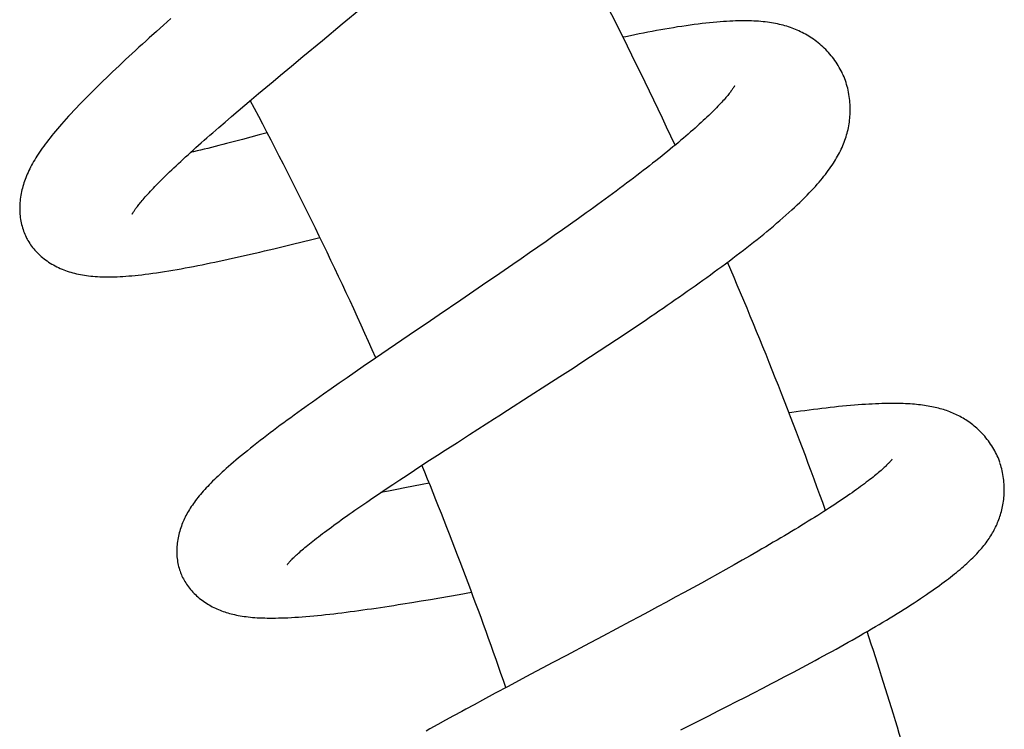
# Model space of a CAD drawing. Header units: millimetres. Extents: x 117 to 1320, y -43 to 1845.
# Tile 102 of 106: x 1226 to 1273, y 1687 to 1720. Entities that reach past the tile are written whole.
import ezdxf

# ---------------------------------------------------------------- set-up
doc = ezdxf.new("R2010")
doc.units = ezdxf.units.MM
doc.header["$LTSCALE"] = 65.395
doc.layers.get('0').update_dxf_attribs({"linetype": 'CONTINUOUS'})

msp = doc.modelspace()

# ---------------------------------------------------------------- linework, layer by layer
at = {"color": 7, "linetype": 'Continuous'}
for p, q in [((1241.663, 1720.275), (1242.615, 1721.066)), ((1233.23, 1720.222), (1232.891, 1719.918)), ((1233.574, 1720.528), (1233.23, 1720.222)), ((1232.891, 1719.918), (1232.559, 1719.617)), ((1239.27, 1718.29), (1239.807, 1718.736)), ((1238.743, 1717.851), (1239.27, 1718.29)), ((1238.054, 1717.275), (1238.396, 1717.561)), ((1238.396, 1717.561), (1238.743, 1717.851)), ((1237.386, 1716.713), (1237.717, 1716.992)), ((1237.717, 1716.992), (1238.054, 1717.275)), ((1237.061, 1716.438), (1237.386, 1716.713)), ((1236.433, 1715.904), (1236.743, 1716.168)), ((1236.743, 1716.168), (1237.061, 1716.438)), ((1235.839, 1715.391), (1236.132, 1715.645)), ((1236.132, 1715.645), (1236.433, 1715.904)), ((1235.555, 1715.144), (1235.839, 1715.391)), ((1238.121, 1715.14), (1237.745, 1715.038)), ((1236.958, 1714.827), (1236.579, 1714.727)), ((1237.347, 1714.931), (1236.958, 1714.827)), ((1237.745, 1715.038), (1237.347, 1714.931)), ((1253.166, 1711.357), (1252.798, 1711.093)), ((1252.798, 1711.093), (1252.424, 1710.826)), ((1252.046, 1710.557), (1251.663, 1710.287)), ((1252.424, 1710.826), (1252.046, 1710.557)), ((1239.319, 1709.884), (1239.772, 1709.995)), ((1239.772, 1709.995), (1240.23, 1710.109)), ((1240.23, 1710.109), (1240.605, 1710.202)), ((1251.277, 1710.016), (1250.887, 1709.743)), ((1251.663, 1710.287), (1251.277, 1710.016)), ((1238.427, 1709.668), (1238.87, 1709.774)), ((1238.87, 1709.774), (1239.319, 1709.884)), ((1250.887, 1709.743), (1250.494, 1709.47)), ((1250.098, 1709.195), (1249.698, 1708.919)), ((1250.494, 1709.47), (1250.098, 1709.195)), ((1249.296, 1708.642), (1248.891, 1708.363)), ((1249.698, 1708.919), (1249.296, 1708.642)), ((1248.891, 1708.363), (1248.483, 1708.084)), ((1247.868, 1707.664), (1247.252, 1707.245)), ((1248.483, 1708.084), (1247.868, 1707.664)), ((1254.998, 1705.656), (1255.402, 1705.926)), ((1255.402, 1705.926), (1255.803, 1706.196)), ((1244.819, 1705.591), (1243.824, 1704.913)), ((1254.185, 1705.117), (1254.592, 1705.386)), ((1254.592, 1705.386), (1254.998, 1705.656)), ((1243.824, 1704.913), (1243.233, 1704.509)), ((1253.776, 1704.848), (1254.185, 1705.117)), ((1243.233, 1704.509), (1242.649, 1704.109)), ((1252.955, 1704.31), (1253.366, 1704.579)), ((1253.366, 1704.579), (1253.776, 1704.848)), ((1242.649, 1704.109), (1242.265, 1703.844)), ((1251.925, 1703.641), (1252.544, 1704.042)), ((1252.544, 1704.042), (1252.955, 1704.31)), ((1241.885, 1703.582), (1241.512, 1703.322)), ((1242.265, 1703.844), (1241.885, 1703.582)), ((1251.304, 1703.24), (1251.925, 1703.641)), ((1241.144, 1703.065), (1240.782, 1702.811)), ((1241.512, 1703.322), (1241.144, 1703.065)), ((1250.478, 1702.708), (1251.304, 1703.24)), ((1240.782, 1702.811), (1240.425, 1702.559)), ((1249.454, 1702.05), (1250.478, 1702.708)), ((1247.088, 1700.531), (1247.665, 1700.902)), ((1246.521, 1700.166), (1247.088, 1700.531)), ((1245.781, 1699.686), (1246.149, 1699.925)), ((1246.149, 1699.925), (1246.521, 1700.166)), ((1245.065, 1699.219), (1245.42, 1699.451)), ((1245.42, 1699.451), (1245.781, 1699.686)), ((1244.378, 1698.768), (1244.718, 1698.991)), ((1244.718, 1698.991), (1245.065, 1699.219)), ((1243.726, 1698.334), (1244.048, 1698.549)), ((1244.048, 1698.549), (1244.378, 1698.768)), ((1244.618, 1698.382), (1244.228, 1698.307)), ((1245.016, 1698.46), (1244.618, 1698.382)), ((1245.423, 1698.54), (1245.016, 1698.46)), ((1245.761, 1698.608), (1245.423, 1698.54)), ((1242.816, 1697.719), (1243.11, 1697.92)), ((1243.11, 1697.92), (1243.414, 1698.125)), ((1243.414, 1698.125), (1243.726, 1698.334)), ((1243.847, 1698.235), (1243.475, 1698.166)), ((1244.228, 1698.307), (1243.847, 1698.235)), ((1260.901, 1695.186), (1260.524, 1694.971)), ((1260.142, 1694.755), (1259.755, 1694.537)), ((1260.524, 1694.971), (1260.142, 1694.755)), ((1259.364, 1694.319), (1258.97, 1694.1)), ((1259.755, 1694.537), (1259.364, 1694.319)), ((1258.598, 1693.895), (1258.193, 1693.673)), ((1258.97, 1694.1), (1258.598, 1693.895)), ((1246.265, 1693.2), (1246.715, 1693.277)), ((1246.715, 1693.277), (1247.171, 1693.356)), ((1247.171, 1693.356), (1247.763, 1693.46)), ((1257.783, 1693.448), (1257.368, 1693.222)), ((1258.193, 1693.673), (1257.783, 1693.448)), ((1244.947, 1692.98), (1245.381, 1693.051)), ((1245.381, 1693.051), (1245.82, 1693.124)), ((1245.82, 1693.124), (1246.265, 1693.2)), ((1256.948, 1692.995), (1256.525, 1692.766)), ((1257.368, 1693.222), (1256.948, 1692.995)), ((1256.099, 1692.537), (1255.67, 1692.307)), ((1256.525, 1692.766), (1256.099, 1692.537)), ((1255.241, 1692.077), (1254.595, 1691.733)), ((1255.67, 1692.307), (1255.241, 1692.077)), ((1253.949, 1691.389), (1253.09, 1690.933)), ((1254.595, 1691.733), (1253.949, 1691.389)), ((1262.535, 1689.481), (1262.947, 1689.698)), ((1250.322, 1689.466), (1249.488, 1689.022)), ((1261.497, 1688.938), (1261.913, 1689.155)), ((1248.874, 1688.694), (1248.271, 1688.37)), ((1249.488, 1689.022), (1248.874, 1688.694)), ((1260.674, 1688.514), (1261.079, 1688.722)), ((1261.079, 1688.722), (1261.497, 1688.938)), ((1247.876, 1688.157), (1247.487, 1687.946)), ((1248.271, 1688.37), (1247.876, 1688.157)), ((1259.825, 1688.081), (1260.259, 1688.302)), ((1260.259, 1688.302), (1260.674, 1688.514)), ((1258.948, 1687.638), (1259.388, 1687.859)), ((1259.388, 1687.859), (1259.825, 1688.081)), ((1246.163, 1687.221), (1245.796, 1687.016)), ((1246.535, 1687.426), (1246.163, 1687.221)), ((1246.912, 1687.633), (1246.535, 1687.426)), ((1257.624, 1686.973), (1258.287, 1687.305)), ((1258.287, 1687.305), (1258.948, 1687.638))]:
    msp.add_line(p, q, dxfattribs=at)
for points in [[(1239.807, 1718.736), (1240.724, 1719.496), (1241.663, 1720.275)], [(1265.262, 1717.92), (1265.233, 1717.982), (1265.193, 1718.063), (1265.15, 1718.145), (1265.105, 1718.226), (1265.057, 1718.307), (1265.007, 1718.387), (1264.955, 1718.467), (1264.9, 1718.546), (1264.844, 1718.625), (1264.785, 1718.702), (1264.724, 1718.778), (1264.661, 1718.853), (1264.596, 1718.926), (1264.53, 1718.997), (1264.462, 1719.067), (1264.393, 1719.135), (1264.323, 1719.201), (1264.252, 1719.264), (1264.18, 1719.326), (1264.108, 1719.386), (1264.035, 1719.443), (1263.961, 1719.498), (1263.887, 1719.551), (1263.813, 1719.603), (1263.737, 1719.652), (1263.662, 1719.699), (1263.586, 1719.745), (1263.51, 1719.788), (1263.433, 1719.83), (1263.356, 1719.87), (1263.278, 1719.908), (1263.2, 1719.945), (1263.121, 1719.981), (1263.041, 1720.015), (1262.96, 1720.047), (1262.878, 1720.078), (1262.795, 1720.108), (1262.711, 1720.136), (1262.626, 1720.163), (1262.54, 1720.188), (1262.453, 1720.212), (1262.365, 1720.235), (1262.276, 1720.256), (1262.185, 1720.276), (1262.093, 1720.295), (1261.999, 1720.313), (1261.904, 1720.329), (1261.808, 1720.343), (1261.71, 1720.357), (1261.609, 1720.369), (1261.507, 1720.381), (1261.402, 1720.39), (1261.295, 1720.399), (1261.186, 1720.406), (1261.074, 1720.412), (1260.96, 1720.417), (1260.843, 1720.421), (1260.724, 1720.423), (1260.601, 1720.424), (1260.476, 1720.423), (1260.347, 1720.421), (1260.214, 1720.418), (1260.077, 1720.413), (1259.935, 1720.406), (1259.789, 1720.398), (1259.638, 1720.389), (1259.482, 1720.377), (1259.322, 1720.364), (1259.156, 1720.349), (1258.986, 1720.332), (1258.811, 1720.313), (1258.631, 1720.292), (1258.447, 1720.27), (1258.259, 1720.245), (1258.068, 1720.219), (1257.874, 1720.191), (1257.678, 1720.162), (1257.479, 1720.131), (1257.28, 1720.098), (1257.08, 1720.065), (1256.88, 1720.03), (1256.679, 1719.995), (1256.478, 1719.958), (1256.276, 1719.92), (1256.073, 1719.882), (1255.869, 1719.842), (1255.664, 1719.801), (1255.458, 1719.759), (1255.25, 1719.716), (1255.041, 1719.673), (1254.907, 1719.644)], [(1232.559, 1719.617), (1232.394, 1719.468), (1232.232, 1719.32), (1232.07, 1719.173), (1231.91, 1719.026), (1231.751, 1718.88), (1231.594, 1718.735), (1231.438, 1718.59), (1231.283, 1718.446), (1231.13, 1718.302), (1230.979, 1718.159), (1230.829, 1718.017), (1230.68, 1717.876), (1230.534, 1717.735), (1230.388, 1717.595), (1230.243, 1717.454), (1230.1, 1717.314), (1229.957, 1717.173), (1229.815, 1717.031), (1229.673, 1716.89), (1229.533, 1716.747), (1229.394, 1716.605), (1229.257, 1716.463), (1229.123, 1716.324), (1228.994, 1716.186), (1228.868, 1716.052), (1228.748, 1715.922), (1228.633, 1715.795), (1228.524, 1715.672), (1228.419, 1715.554), (1228.319, 1715.439), (1228.224, 1715.327), (1228.132, 1715.217), (1228.044, 1715.111), (1227.959, 1715.006), (1227.877, 1714.903), (1227.798, 1714.802), (1227.722, 1714.702), (1227.648, 1714.604), (1227.577, 1714.507), (1227.509, 1714.411), (1227.443, 1714.317), (1227.38, 1714.224), (1227.319, 1714.133), (1227.261, 1714.043), (1227.206, 1713.954), (1227.153, 1713.866), (1227.102, 1713.779), (1227.053, 1713.692), (1227.006, 1713.607), (1226.961, 1713.522), (1226.918, 1713.437), (1226.878, 1713.353), (1226.839, 1713.27), (1226.802, 1713.186), (1226.767, 1713.103), (1226.734, 1713.021), (1226.702, 1712.939), (1226.673, 1712.857), (1226.645, 1712.775), (1226.62, 1712.694), (1226.596, 1712.612)], [(1264.767, 1713.614), (1264.823, 1713.699), (1264.877, 1713.783), (1264.928, 1713.867), (1264.978, 1713.951), (1265.025, 1714.035), (1265.071, 1714.118), (1265.115, 1714.201), (1265.156, 1714.285), (1265.196, 1714.368), (1265.234, 1714.451), (1265.27, 1714.534), (1265.304, 1714.617), (1265.336, 1714.701), (1265.367, 1714.784), (1265.396, 1714.868), (1265.423, 1714.953), (1265.449, 1715.038), (1265.472, 1715.123), (1265.494, 1715.208), (1265.515, 1715.294), (1265.533, 1715.381), (1265.55, 1715.468), (1265.565, 1715.556), (1265.578, 1715.644), (1265.59, 1715.733), (1265.6, 1715.822), (1265.608, 1715.913), (1265.614, 1716.004), (1265.618, 1716.096), (1265.62, 1716.189), (1265.62, 1716.282), (1265.618, 1716.377), (1265.614, 1716.473), (1265.607, 1716.569), (1265.599, 1716.665), (1265.588, 1716.762), (1265.575, 1716.858), (1265.559, 1716.954), (1265.542, 1717.05), (1265.522, 1717.145), (1265.5, 1717.238), (1265.475, 1717.331), (1265.449, 1717.423), (1265.421, 1717.513), (1265.391, 1717.601), (1265.359, 1717.688), (1265.326, 1717.774), (1265.29, 1717.857), (1265.262, 1717.92)], [(1260.158, 1717.35), (1260.157, 1717.349), (1260.156, 1717.346), (1260.153, 1717.341), (1260.149, 1717.334), (1260.144, 1717.325), (1260.138, 1717.314), (1260.131, 1717.301), (1260.122, 1717.287), (1260.112, 1717.27), (1260.1, 1717.252), (1260.087, 1717.231), (1260.072, 1717.209), (1260.055, 1717.185), (1260.037, 1717.158), (1260.016, 1717.129), (1259.993, 1717.098), (1259.968, 1717.064), (1259.94, 1717.027), (1259.909, 1716.988), (1259.876, 1716.946), (1259.84, 1716.901), (1259.801, 1716.854), (1259.759, 1716.805), (1259.714, 1716.752), (1259.666, 1716.698), (1259.615, 1716.64), (1259.561, 1716.581), (1259.504, 1716.519), (1259.444, 1716.456), (1259.381, 1716.39), (1259.316, 1716.322), (1259.247, 1716.252), (1259.176, 1716.18), (1259.101, 1716.107), (1259.024, 1716.031), (1258.945, 1715.954), (1258.862, 1715.875), (1258.776, 1715.795), (1258.688, 1715.712), (1258.596, 1715.628), (1258.501, 1715.541), (1258.403, 1715.453), (1258.302, 1715.363), (1258.198, 1715.271), (1258.091, 1715.177), (1257.981, 1715.081), (1257.868, 1714.984), (1257.752, 1714.885), (1257.633, 1714.784), (1257.512, 1714.682), (1257.387, 1714.579), (1257.26, 1714.474), (1257.131, 1714.367), (1256.998, 1714.26), (1256.863, 1714.15), (1256.726, 1714.04), (1256.586, 1713.929), (1256.444, 1713.816), (1256.3, 1713.702), (1256.154, 1713.588), (1256.005, 1713.472), (1255.854, 1713.355), (1255.702, 1713.238), (1255.547, 1713.119), (1255.39, 1712.999), (1255.231, 1712.879), (1255.07, 1712.757), (1254.907, 1712.635), (1254.742, 1712.511), (1254.574, 1712.387), (1254.405, 1712.261), (1254.234, 1712.135), (1254.06, 1712.007), (1253.885, 1711.879), (1253.708, 1711.75), (1253.529, 1711.62), (1253.348, 1711.489), (1253.166, 1711.357)], [(1231.753, 1711.304), (1231.753, 1711.304), (1231.752, 1711.303), (1231.753, 1711.304), (1231.754, 1711.307), (1231.757, 1711.312), (1231.76, 1711.319), (1231.765, 1711.328), (1231.772, 1711.339), (1231.779, 1711.352), (1231.788, 1711.368), (1231.799, 1711.385), (1231.811, 1711.405), (1231.825, 1711.426), (1231.841, 1711.449), (1231.858, 1711.475), (1231.876, 1711.502), (1231.897, 1711.531), (1231.919, 1711.563), (1231.944, 1711.596), (1231.97, 1711.631), (1231.998, 1711.668), (1232.029, 1711.708), (1232.062, 1711.749), (1232.097, 1711.793), (1232.135, 1711.84), (1232.176, 1711.889), (1232.22, 1711.941), (1232.267, 1711.997), (1232.317, 1712.055), (1232.371, 1712.115), (1232.427, 1712.179), (1232.486, 1712.244), (1232.548, 1712.311), (1232.612, 1712.381), (1232.68, 1712.452), (1232.75, 1712.526), (1232.823, 1712.602), (1232.899, 1712.68), (1232.979, 1712.761), (1233.061, 1712.844), (1233.146, 1712.93), (1233.235, 1713.017), (1233.326, 1713.106), (1233.42, 1713.198), (1233.516, 1713.291), (1233.616, 1713.387), (1233.718, 1713.484), (1233.824, 1713.583), (1233.931, 1713.684), (1234.042, 1713.787), (1234.155, 1713.891), (1234.27, 1713.998), (1234.388, 1714.105), (1234.509, 1714.215), (1234.631, 1714.326), (1234.756, 1714.438), (1234.884, 1714.552), (1235.013, 1714.668), (1235.145, 1714.785), (1235.28, 1714.903), (1235.416, 1715.023), (1235.555, 1715.144)], [(1236.579, 1714.727), (1236.207, 1714.631), (1236.024, 1714.584), (1235.844, 1714.538), (1235.665, 1714.493), (1235.489, 1714.449), (1235.315, 1714.405), (1235.144, 1714.363), (1234.975, 1714.322), (1234.809, 1714.282), (1234.645, 1714.243), (1234.503, 1714.209)], [(1255.803, 1706.196), (1256.003, 1706.331), (1256.201, 1706.465), (1256.399, 1706.6), (1256.595, 1706.734), (1256.79, 1706.867), (1256.985, 1707.001), (1257.177, 1707.134), (1257.369, 1707.267), (1257.559, 1707.399), (1257.747, 1707.531), (1257.934, 1707.662), (1258.12, 1707.793), (1258.304, 1707.923), (1258.487, 1708.054), (1258.668, 1708.184), (1258.849, 1708.313), (1259.028, 1708.443), (1259.205, 1708.572), (1259.382, 1708.701), (1259.557, 1708.83), (1259.731, 1708.959), (1259.904, 1709.088), (1260.075, 1709.217), (1260.244, 1709.345), (1260.412, 1709.473), (1260.578, 1709.601), (1260.743, 1709.728), (1260.905, 1709.855), (1261.065, 1709.981), (1261.224, 1710.108), (1261.381, 1710.234), (1261.537, 1710.36), (1261.692, 1710.487), (1261.845, 1710.614), (1261.997, 1710.741), (1262.148, 1710.869), (1262.296, 1710.996), (1262.442, 1711.123), (1262.585, 1711.25), (1262.724, 1711.375), (1262.86, 1711.498), (1262.992, 1711.62), (1263.119, 1711.74), (1263.242, 1711.858), (1263.361, 1711.974), (1263.475, 1712.087), (1263.585, 1712.197), (1263.689, 1712.305), (1263.789, 1712.411), (1263.884, 1712.513), (1263.976, 1712.613), (1264.063, 1712.711), (1264.147, 1712.807), (1264.227, 1712.901), (1264.304, 1712.994), (1264.378, 1713.086), (1264.45, 1713.176), (1264.518, 1713.266), (1264.584, 1713.354), (1264.648, 1713.442), (1264.709, 1713.528), (1264.767, 1713.614)], [(1226.596, 1712.612), (1226.573, 1712.53), (1226.552, 1712.447), (1226.533, 1712.363), (1226.516, 1712.278), (1226.5, 1712.191), (1226.486, 1712.103), (1226.474, 1712.015), (1226.464, 1711.925), (1226.456, 1711.835), (1226.45, 1711.745), (1226.447, 1711.656), (1226.446, 1711.567), (1226.447, 1711.479), (1226.451, 1711.392), (1226.456, 1711.305), (1226.464, 1711.22), (1226.474, 1711.135), (1226.486, 1711.051), (1226.501, 1710.968), (1226.517, 1710.886), (1226.535, 1710.806), (1226.556, 1710.728), (1226.578, 1710.65), (1226.602, 1710.575), (1226.628, 1710.501), (1226.655, 1710.428), (1226.684, 1710.357), (1226.715, 1710.288), (1226.747, 1710.22), (1226.772, 1710.17)], [(1226.772, 1710.17), (1226.8, 1710.119), (1226.837, 1710.053), (1226.876, 1709.988), (1226.918, 1709.923), (1226.962, 1709.858), (1227.008, 1709.794), (1227.057, 1709.731), (1227.108, 1709.668), (1227.161, 1709.606), (1227.216, 1709.545), (1227.274, 1709.484), (1227.334, 1709.424), (1227.396, 1709.366), (1227.461, 1709.309), (1227.527, 1709.253), (1227.595, 1709.198), (1227.665, 1709.145), (1227.737, 1709.093), (1227.811, 1709.043), (1227.886, 1708.995), (1227.963, 1708.948), (1228.041, 1708.903), (1228.12, 1708.86), (1228.2, 1708.819), (1228.281, 1708.78), (1228.362, 1708.743), (1228.443, 1708.708), (1228.525, 1708.675), (1228.607, 1708.644), (1228.691, 1708.614), (1228.775, 1708.586), (1228.86, 1708.56), (1228.947, 1708.535), (1229.035, 1708.512), (1229.125, 1708.49), (1229.216, 1708.469), (1229.308, 1708.45), (1229.403, 1708.433), (1229.498, 1708.417), (1229.596, 1708.402), (1229.695, 1708.389), (1229.796, 1708.378), (1229.899, 1708.368), (1230.003, 1708.359), (1230.109, 1708.352), (1230.218, 1708.347), (1230.329, 1708.343), (1230.442, 1708.34), (1230.558, 1708.339), (1230.677, 1708.339), (1230.799, 1708.341), (1230.923, 1708.344), (1231.051, 1708.349), (1231.182, 1708.355), (1231.315, 1708.363), (1231.452, 1708.372), (1231.593, 1708.383), (1231.737, 1708.395), (1231.887, 1708.41), (1232.041, 1708.426), (1232.201, 1708.443), (1232.367, 1708.463), (1232.539, 1708.485), (1232.718, 1708.509), (1232.902, 1708.535), (1233.09, 1708.563), (1233.282, 1708.593), (1233.476, 1708.624), (1233.671, 1708.657), (1233.867, 1708.691), (1234.062, 1708.726), (1234.257, 1708.761), (1234.453, 1708.798), (1234.649, 1708.836), (1234.847, 1708.874), (1235.047, 1708.914), (1235.248, 1708.955), (1235.451, 1708.997), (1235.656, 1709.039), (1235.862, 1709.083), (1236.07, 1709.128), (1236.279, 1709.174), (1236.489, 1709.22), (1236.7, 1709.267), (1236.913, 1709.315), (1237.126, 1709.363), (1237.34, 1709.412), (1237.555, 1709.462), (1237.771, 1709.513), (1237.989, 1709.564), (1238.427, 1709.668)], [(1247.252, 1707.245), (1246.23, 1706.549), (1246.026, 1706.411), (1245.824, 1706.274), (1244.819, 1705.591)], [(1240.425, 1702.559), (1240.249, 1702.434), (1240.075, 1702.31), (1239.902, 1702.186), (1239.731, 1702.063), (1239.561, 1701.94), (1239.393, 1701.819), (1239.227, 1701.697), (1239.062, 1701.577), (1238.899, 1701.456), (1238.737, 1701.337), (1238.576, 1701.217), (1238.417, 1701.097), (1238.258, 1700.977), (1238.1, 1700.857), (1237.943, 1700.737), (1237.786, 1700.616), (1237.631, 1700.496), (1237.479, 1700.375), (1237.329, 1700.257), (1237.183, 1700.14), (1237.042, 1700.025), (1236.906, 1699.913), (1236.774, 1699.805), (1236.648, 1699.699), (1236.527, 1699.596), (1236.411, 1699.495), (1236.299, 1699.398), (1236.192, 1699.303), (1236.088, 1699.21), (1235.989, 1699.12), (1235.894, 1699.031), (1235.802, 1698.945), (1235.714, 1698.86), (1235.629, 1698.777), (1235.546, 1698.696), (1235.466, 1698.616), (1235.389, 1698.536), (1235.315, 1698.458), (1235.243, 1698.381), (1235.173, 1698.305), (1235.105, 1698.229), (1235.04, 1698.154), (1234.977, 1698.08), (1234.916, 1698.007), (1234.856, 1697.934), (1234.799, 1697.862), (1234.744, 1697.79), (1234.691, 1697.718), (1234.639, 1697.646), (1234.589, 1697.574), (1234.54, 1697.502), (1234.494, 1697.431), (1234.449, 1697.359), (1234.406, 1697.288), (1234.365, 1697.217), (1234.325, 1697.146), (1234.288, 1697.076), (1234.252, 1697.007), (1234.219, 1696.938), (1234.187, 1696.869)], [(1272.677, 1699.593), (1272.655, 1699.653), (1272.624, 1699.734), (1272.59, 1699.815), (1272.554, 1699.897), (1272.516, 1699.978), (1272.475, 1700.058), (1272.433, 1700.139), (1272.388, 1700.219), (1272.341, 1700.298), (1272.292, 1700.376), (1272.241, 1700.453), (1272.189, 1700.529), (1272.134, 1700.603), (1272.078, 1700.676), (1272.021, 1700.748), (1271.962, 1700.818), (1271.903, 1700.886), (1271.842, 1700.952), (1271.78, 1701.016), (1271.718, 1701.078), (1271.655, 1701.138), (1271.592, 1701.196), (1271.529, 1701.251), (1271.466, 1701.305), (1271.402, 1701.357), (1271.337, 1701.406), (1271.272, 1701.455), (1271.207, 1701.501), (1271.141, 1701.547), (1271.074, 1701.59), (1271.008, 1701.632), (1270.94, 1701.673), (1270.872, 1701.712), (1270.804, 1701.75), (1270.736, 1701.786), (1270.667, 1701.82), (1270.598, 1701.854), (1270.528, 1701.886), (1270.457, 1701.917), (1270.386, 1701.946), (1270.314, 1701.975), (1270.241, 1702.002), (1270.168, 1702.029), (1270.093, 1702.054), (1270.018, 1702.078), (1269.941, 1702.101), (1269.864, 1702.123), (1269.786, 1702.143), (1269.708, 1702.163), (1269.628, 1702.182), (1269.547, 1702.2), (1269.465, 1702.217), (1269.381, 1702.232), (1269.295, 1702.248), (1269.209, 1702.262), (1269.12, 1702.275), (1269.03, 1702.287), (1268.938, 1702.299), (1268.844, 1702.31), (1268.747, 1702.319), (1268.649, 1702.328), (1268.549, 1702.336), (1268.446, 1702.344), (1268.341, 1702.35), (1268.233, 1702.355), (1268.122, 1702.36), (1268.008, 1702.364), (1267.892, 1702.366), (1267.771, 1702.368), (1267.648, 1702.369), (1267.52, 1702.368), (1267.389, 1702.367), (1267.253, 1702.365), (1267.113, 1702.361), (1266.968, 1702.356), (1266.818, 1702.35), (1266.662, 1702.343), (1266.502, 1702.335), (1266.337, 1702.325), (1266.167, 1702.313), (1265.993, 1702.301), (1265.816, 1702.287), (1265.634, 1702.272), (1265.449, 1702.255), (1265.26, 1702.237), (1265.069, 1702.218), (1264.876, 1702.197), (1264.68, 1702.176), (1264.482, 1702.153), (1264.284, 1702.13), (1264.084, 1702.105), (1263.884, 1702.08), (1263.682, 1702.054), (1263.479, 1702.027), (1263.276, 1701.999), (1263.07, 1701.97), (1262.864, 1701.94), (1262.734, 1701.921)], [(1247.665, 1700.902), (1248.848, 1701.662), (1249.049, 1701.791), (1249.454, 1702.05)], [(1267.596, 1699.741), (1267.596, 1699.74), (1267.595, 1699.738), (1267.592, 1699.735), (1267.588, 1699.73), (1267.583, 1699.723), (1267.577, 1699.715), (1267.569, 1699.705), (1267.56, 1699.694), (1267.55, 1699.681), (1267.538, 1699.666), (1267.524, 1699.65), (1267.508, 1699.632), (1267.49, 1699.612), (1267.47, 1699.591), (1267.448, 1699.567), (1267.424, 1699.542), (1267.397, 1699.514), (1267.367, 1699.484), (1267.335, 1699.452), (1267.299, 1699.418), (1267.261, 1699.381), (1267.219, 1699.342), (1267.174, 1699.301), (1267.125, 1699.257), (1267.073, 1699.212), (1267.019, 1699.164), (1266.96, 1699.114), (1266.899, 1699.062), (1266.834, 1699.008), (1266.766, 1698.953), (1266.695, 1698.896), (1266.621, 1698.836), (1266.543, 1698.776), (1266.463, 1698.713), (1266.379, 1698.649), (1266.292, 1698.584), (1266.202, 1698.516), (1266.109, 1698.448), (1266.013, 1698.378), (1265.914, 1698.306), (1265.812, 1698.234), (1265.707, 1698.16), (1265.599, 1698.084), (1265.489, 1698.008), (1265.376, 1697.93), (1265.26, 1697.852), (1265.142, 1697.772), (1265.021, 1697.691), (1264.897, 1697.609), (1264.769, 1697.526), (1264.639, 1697.441), (1264.506, 1697.354), (1264.369, 1697.267), (1264.23, 1697.178), (1264.087, 1697.088), (1263.942, 1696.996), (1263.794, 1696.904), (1263.643, 1696.81), (1263.489, 1696.715), (1263.332, 1696.619), (1263.173, 1696.522), (1263.011, 1696.424), (1262.847, 1696.325), (1262.681, 1696.225), (1262.512, 1696.125), (1262.341, 1696.023), (1262.167, 1695.921), (1261.992, 1695.818), (1261.815, 1695.714), (1261.635, 1695.609), (1261.454, 1695.504), (1261.271, 1695.399), (1261.087, 1695.292), (1260.901, 1695.186)], [(1262.947, 1689.698), (1263.152, 1689.807), (1263.356, 1689.915), (1263.559, 1690.024), (1263.761, 1690.133), (1263.962, 1690.241), (1264.162, 1690.349), (1264.361, 1690.458), (1264.559, 1690.566), (1264.755, 1690.673), (1264.95, 1690.781), (1265.143, 1690.888), (1265.335, 1690.995), (1265.525, 1691.102), (1265.714, 1691.208), (1265.901, 1691.314), (1266.086, 1691.42), (1266.269, 1691.525), (1266.45, 1691.63), (1266.63, 1691.735), (1266.807, 1691.839), (1266.983, 1691.942), (1267.157, 1692.046), (1267.328, 1692.149), (1267.498, 1692.251), (1267.666, 1692.354), (1267.832, 1692.456), (1267.996, 1692.558), (1268.158, 1692.659), (1268.318, 1692.761), (1268.475, 1692.862), (1268.63, 1692.962), (1268.782, 1693.061), (1268.93, 1693.159), (1269.074, 1693.256), (1269.213, 1693.35), (1269.347, 1693.442), (1269.476, 1693.532), (1269.6, 1693.619), (1269.719, 1693.704), (1269.834, 1693.787), (1269.945, 1693.868), (1270.052, 1693.947), (1270.155, 1694.025), (1270.255, 1694.102), (1270.353, 1694.177), (1270.447, 1694.252), (1270.539, 1694.325), (1270.629, 1694.398), (1270.715, 1694.47), (1270.8, 1694.541), (1270.882, 1694.611), (1270.962, 1694.68), (1271.039, 1694.749), (1271.115, 1694.817), (1271.188, 1694.885), (1271.26, 1694.952), (1271.329, 1695.018), (1271.397, 1695.085), (1271.462, 1695.151), (1271.526, 1695.216), (1271.588, 1695.281), (1271.649, 1695.346), (1271.707, 1695.411), (1271.764, 1695.476), (1271.82, 1695.54), (1271.874, 1695.605), (1271.926, 1695.669), (1271.977, 1695.734), (1272.026, 1695.799), (1272.074, 1695.864), (1272.12, 1695.929), (1272.166, 1695.995), (1272.21, 1696.062), (1272.252, 1696.129), (1272.294, 1696.196), (1272.333, 1696.263), (1272.372, 1696.331), (1272.408, 1696.399), (1272.444, 1696.467), (1272.478, 1696.536), (1272.511, 1696.606), (1272.543, 1696.676), (1272.573, 1696.747), (1272.603, 1696.819), (1272.631, 1696.892), (1272.657, 1696.966), (1272.683, 1697.04), (1272.707, 1697.116), (1272.729, 1697.192), (1272.751, 1697.269), (1272.771, 1697.347), (1272.789, 1697.427), (1272.806, 1697.507), (1272.822, 1697.589), (1272.836, 1697.672), (1272.849, 1697.757), (1272.86, 1697.842), (1272.869, 1697.929), (1272.876, 1698.017), (1272.882, 1698.106), (1272.885, 1698.196), (1272.887, 1698.287), (1272.886, 1698.379), (1272.884, 1698.47), (1272.879, 1698.562), (1272.872, 1698.654), (1272.863, 1698.745), (1272.852, 1698.836), (1272.839, 1698.926), (1272.824, 1699.016), (1272.807, 1699.104), (1272.788, 1699.191), (1272.767, 1699.277), (1272.744, 1699.362), (1272.72, 1699.445), (1272.693, 1699.527), (1272.672, 1699.588)], [(1239.068, 1694.768), (1239.068, 1694.767), (1239.068, 1694.769), (1239.071, 1694.772), (1239.074, 1694.776), (1239.079, 1694.783), (1239.085, 1694.791), (1239.093, 1694.801), (1239.102, 1694.812), (1239.113, 1694.825), (1239.125, 1694.84), (1239.139, 1694.857), (1239.155, 1694.875), (1239.174, 1694.896), (1239.194, 1694.918), (1239.216, 1694.942), (1239.242, 1694.969), (1239.27, 1694.998), (1239.3, 1695.029), (1239.334, 1695.063), (1239.371, 1695.099), (1239.411, 1695.137), (1239.453, 1695.178), (1239.499, 1695.22), (1239.547, 1695.264), (1239.598, 1695.311), (1239.652, 1695.359), (1239.709, 1695.409), (1239.769, 1695.46), (1239.831, 1695.514), (1239.897, 1695.569), (1239.965, 1695.626), (1240.037, 1695.685), (1240.111, 1695.746), (1240.189, 1695.809), (1240.271, 1695.874), (1240.355, 1695.941), (1240.443, 1696.009), (1240.534, 1696.08), (1240.628, 1696.152), (1240.725, 1696.226), (1240.825, 1696.302), (1240.929, 1696.38), (1241.035, 1696.459), (1241.145, 1696.54), (1241.257, 1696.622), (1241.372, 1696.706), (1241.491, 1696.791), (1241.611, 1696.878), (1241.735, 1696.966), (1241.861, 1697.056), (1241.99, 1697.147), (1242.122, 1697.239), (1242.256, 1697.333), (1242.392, 1697.428), (1242.531, 1697.524), (1242.672, 1697.621), (1242.816, 1697.719)], [(1234.187, 1696.869), (1234.156, 1696.8), (1234.126, 1696.73), (1234.098, 1696.658), (1234.07, 1696.584), (1234.043, 1696.508), (1234.017, 1696.43), (1233.993, 1696.35), (1233.97, 1696.269), (1233.949, 1696.187), (1233.931, 1696.106), (1233.914, 1696.024), (1233.899, 1695.943), (1233.887, 1695.861), (1233.876, 1695.779), (1233.867, 1695.697), (1233.861, 1695.614), (1233.856, 1695.531), (1233.854, 1695.449), (1233.853, 1695.367), (1233.855, 1695.286), (1233.859, 1695.205), (1233.865, 1695.126), (1233.874, 1695.047), (1233.884, 1694.969), (1233.896, 1694.892), (1233.91, 1694.817), (1233.926, 1694.743), (1233.944, 1694.669), (1233.963, 1694.598), (1233.985, 1694.527), (1234.008, 1694.458), (1234.032, 1694.391), (1234.051, 1694.341)], [(1234.051, 1694.341), (1234.072, 1694.291), (1234.101, 1694.226), (1234.132, 1694.16), (1234.166, 1694.095), (1234.201, 1694.031), (1234.239, 1693.966), (1234.278, 1693.902), (1234.32, 1693.838), (1234.364, 1693.775), (1234.41, 1693.712), (1234.459, 1693.649), (1234.51, 1693.588), (1234.562, 1693.527), (1234.617, 1693.467), (1234.674, 1693.409), (1234.732, 1693.351), (1234.792, 1693.295), (1234.854, 1693.24), (1234.917, 1693.187), (1234.981, 1693.135), (1235.047, 1693.085), (1235.113, 1693.037), (1235.181, 1692.99), (1235.25, 1692.945), (1235.319, 1692.901), (1235.389, 1692.86), (1235.46, 1692.82), (1235.532, 1692.781), (1235.603, 1692.745), (1235.676, 1692.71), (1235.748, 1692.677), (1235.821, 1692.645), (1235.894, 1692.615), (1235.968, 1692.587), (1236.042, 1692.56), (1236.116, 1692.534), (1236.191, 1692.51), (1236.267, 1692.486), (1236.344, 1692.464), (1236.422, 1692.443), (1236.502, 1692.424), (1236.583, 1692.405), (1236.666, 1692.387), (1236.752, 1692.37), (1236.841, 1692.353), (1236.932, 1692.338), (1237.027, 1692.324), (1237.124, 1692.311), (1237.224, 1692.299), (1237.327, 1692.288), (1237.433, 1692.278), (1237.541, 1692.27), (1237.652, 1692.262), (1237.766, 1692.256), (1237.882, 1692.251), (1238.001, 1692.247), (1238.123, 1692.245), (1238.249, 1692.243), (1238.378, 1692.243), (1238.512, 1692.244), (1238.651, 1692.247), (1238.795, 1692.25), (1238.945, 1692.255), (1239.101, 1692.262), (1239.261, 1692.27), (1239.427, 1692.28), (1239.597, 1692.291), (1239.771, 1692.303), (1239.949, 1692.317), (1240.129, 1692.332), (1240.312, 1692.349), (1240.498, 1692.367), (1240.686, 1692.385), (1240.876, 1692.406), (1241.067, 1692.427), (1241.26, 1692.449), (1241.453, 1692.472), (1241.647, 1692.496), (1241.842, 1692.52), (1242.039, 1692.546), (1242.237, 1692.572), (1242.436, 1692.599), (1242.638, 1692.627), (1242.841, 1692.656), (1243.045, 1692.685), (1243.252, 1692.715), (1243.459, 1692.746), (1243.668, 1692.778), (1243.878, 1692.81), (1244.09, 1692.843), (1244.303, 1692.876), (1244.516, 1692.91), (1244.947, 1692.98)], [(1253.09, 1690.933), (1252.448, 1690.593), (1252.234, 1690.48), (1252.02, 1690.367), (1251.807, 1690.253), (1251.594, 1690.14), (1250.322, 1689.466)], [(1261.913, 1689.155), (1262.121, 1689.263), (1262.535, 1689.481)], [(1247.487, 1687.946), (1247.294, 1687.842), (1246.912, 1687.633)], [(1245.796, 1687.016), (1245.615, 1686.915)]]:
    msp.add_lwpolyline(points, dxfattribs=at)
for radius, start, end in [(208.5, 24.94106, 29.0861), (191.5, 23.99883, 28.04143), (208.5, 19.81792, 23.27871), (191.5, 18.99449, 22.34887), (208.5, 15.38432, 18.15858)]:
    msp.add_arc((1068.303, 1626.633), radius, start, end, dxfattribs=at)

doc.saveas('drawing.dxf')
